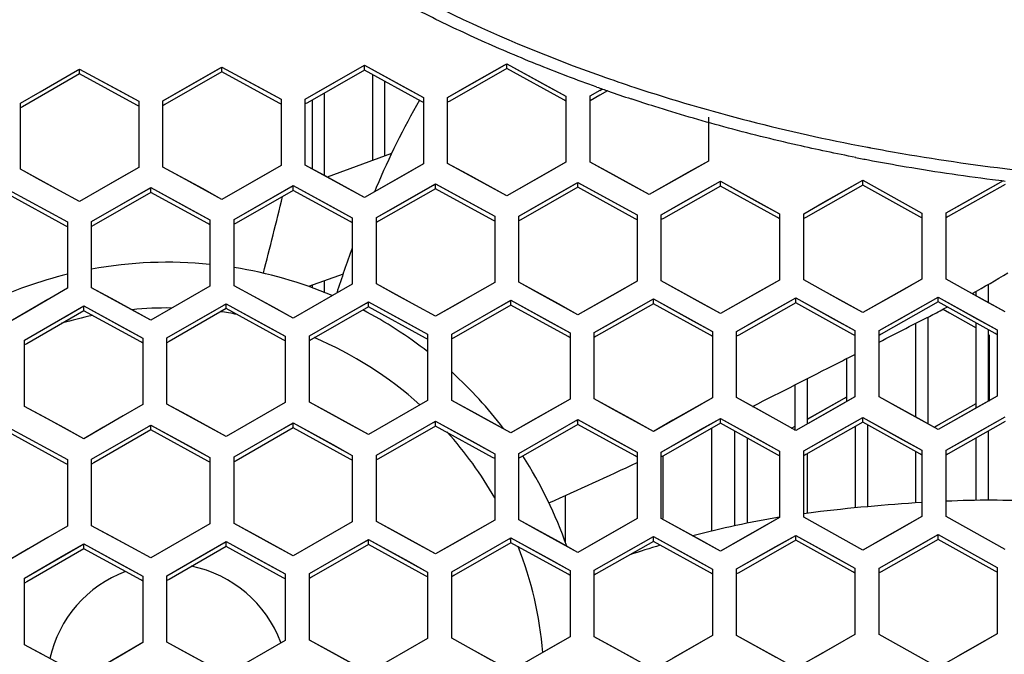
# Model space of a CAD drawing. Header units: millimetres. Extents: x 0 to 420, y 0 to 297.
# Tile 28 of 139: x 109.56 to 117.72, y 109.61 to 114.86. Entities that reach past the tile are written whole.
import ezdxf

# ---------------------------------------------------------------- set-up
doc = ezdxf.new("R2010")
doc.units = ezdxf.units.MM
doc.header["$LTSCALE"] = 23.1
doc.linetypes.add('DASHED', pattern=[0.2, 0.1, -0.1])
doc.layers.get('0').update_dxf_attribs({"linetype": 'CONTINUOUS'})
doc.layers.add('DIM_PILOTEES', color=7, linetype='CONTINUOUS')
doc.layers.add('LAY0001', color=7, linetype='CONTINUOUS')
doc.styles.get("Standard").update_dxf_attribs({"font": 'txt', "width": 0.7})
doc.dimstyles.new('DIMSTYLE_7', dxfattribs={"dimtxt": 2.5, "dimasz": 3.5, "dimexe": 2, "dimexo": 0, "dimtad": 1, "dimdsep": 46, "dimtxsty": 'Standard', "dimblk": '_FILLED', "dimblk1": '_FILLED', "dimblk2": '_FILLED', "dimcen": 0.09, "dimazin": 2, "dimtp": 0.3, "dimtm": 0.3, "dimtfac": 1, "dimtmove": 0, "dimatfit": 2, "dimldrblk": '_FILLED', "dimfxl": 0, "dimtolj": 1, "dimarcsym": 0})

# ---------------------------------------------------------------- blocks, each defined once
blk = doc.blocks.new('_FILLED')
at = {"color": 0, "linetype": 'ByBlock'}
blk.add_solid([(0, 0), (-1, 0.1429), (-1, -0.1429)], dxfattribs=at)
blk = doc.blocks.new('*D14')
at = {"layer": 'DIM_PILOTEES', "color": 2, "linetype": 'Continuous'}
for p, q in [((120.1827, 77.6871), (177.0028, 120.8628)), ((161.5321, 109.1071), (120.1827, 77.6871)), ((78.8334, 46.267), (120.1827, 77.6871))]:
    blk.add_line(p, q, dxfattribs=at)
at = {"layer": 'DIM_PILOTEES', "color": 2, "linetype": 'Continuous', "xscale": 3.5, "yscale": 3.5, "zscale": 3.5}
for p, rotation in [((161.5321, 109.1071), 37.2300217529), ((78.8334, 46.267), 217.2300217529)]:
    blk.add_blockref('_FILLED', p, dxfattribs=dict(at, rotation=rotation))
at = {"layer": 'DIM_PILOTEES', "color": 2, "linetype": 'Continuous', "insert": (166.7709, 117.0127), "char_height": 2.5, "width": 15.714286, "attachment_point": 1, "rotation": 37.23002, "line_spacing_factor": 0.9}
blk.add_mtext('{\\ftxt;\\W0.0001;\\H0.0001;\\~}{\\ftxt;\\W0.7857142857;\\H2.5; }{\\ftxt;\\W0.0001;\\H0.0001;\\~}{\\ftxt;\\W0.0001;\\H0.0001;\\~}{\\ftxt;\\W1.3333333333;\\H2.5; }{\\ftxt;\\W0.0001;\\H0.0001;\\~}{\\ftxt;\\W0.0001;\\H0.0001;\\~}{\\ftxt;\\W2.0714285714;\\H2.5; }{\\ftxt;\\W0.0001;\\H0.0001;\\~}', dxfattribs=at)

msp = doc.modelspace()

# ---------------------------------------------------------------- linework, layer by layer
at = {"color": 7, "linetype": 'Continuous'}
for p, q in [((111.2163, 114.4621), (111.2337, 114.472)), ((111.2163, 114.4621), (111.2337, 114.472)), ((111.2337, 114.4317), (111.2337, 114.472)), ((111.2337, 114.472), (111.5609, 114.2935)), ((112.0866, 114.3002), (112.3964, 114.477)), ((112.3964, 114.477), (112.4137, 114.4869)), ((112.3964, 114.477), (112.4137, 114.4869)), ((112.4137, 114.4466), (112.4137, 114.4869)), ((112.4137, 114.4869), (112.7409, 114.3078)), ((113.2666, 114.3135), (113.5764, 114.4897)), ((113.5764, 114.4897), (113.5937, 114.4996)), ((113.5937, 114.4593), (113.5937, 114.4996)), ((113.5937, 114.4996), (113.9209, 114.32)), ((110.0537, 114.4147), (109.5812, 114.1429)), ((109.7266, 114.267), (110.0363, 114.445)), ((110.0363, 114.445), (110.0537, 114.455)), ((110.0363, 114.445), (110.0537, 114.455)), ((110.0537, 114.4147), (110.0537, 114.455)), ((110.0537, 114.455), (110.3809, 114.277)), ((110.5268, 114.1572), (110.0537, 114.4147)), ((111.2337, 114.4317), (110.7611, 114.1609)), ((110.9066, 114.2847), (111.2163, 114.4621)), ((111.7067, 114.1735), (111.2337, 114.4317)), ((112.4137, 114.4466), (111.9411, 114.1767)), ((112.8867, 114.1876), (112.4137, 114.4466)), ((112.4844, 113.698), (112.4844, 114.4079)), ((113.5937, 114.4593), (113.1211, 114.1904)), ((114.0667, 114.1996), (113.5937, 114.4593)), ((112.5844, 113.7344), (112.5844, 114.3532)), ((112.7409, 114.3078), (112.9037, 114.2186)), ((113.1037, 114.2208), (113.2666, 114.3135)), ((113.9209, 114.32), (114.0837, 114.2305)), ((109.5637, 114.1732), (109.7266, 114.267)), ((110.3809, 114.277), (110.5437, 114.1883)), ((110.7437, 114.1912), (110.9066, 114.2847)), ((111.5609, 114.2935), (111.7237, 114.2046)), ((111.9237, 114.2071), (112.0866, 114.3002)), ((112.0844, 113.5711), (112.0844, 114.2586)), ((114.0837, 114.2305), (114.0837, 113.6828)), ((114.2837, 114.2323), (114.3872, 114.291)), ((114.3651, 114.2383), (114.2837, 114.1921)), ((114.3651, 114.2383), (114.2837, 114.1921)), ((114.2837, 113.6846), (114.2837, 114.2323)), ((114.3651, 114.2785), (114.3872, 114.291)), ((114.4292, 114.2746), (114.3651, 114.2383)), ((109.5637, 113.6246), (109.5637, 114.1732)), ((109.5812, 114.1429), (109.5637, 114.1328)), ((109.5812, 114.1429), (109.5637, 114.1328)), ((110.5437, 114.148), (110.5268, 114.1572)), ((110.5437, 114.148), (110.5268, 114.1572)), ((110.5437, 114.1883), (110.5437, 113.64)), ((110.7437, 113.6429), (110.7437, 114.1912)), ((110.7611, 114.1609), (110.7437, 114.1509)), ((110.7611, 114.1609), (110.7437, 114.1509)), ((111.7237, 114.1642), (111.7067, 114.1735)), ((111.7237, 114.1642), (111.7067, 114.1735)), ((111.7237, 114.2046), (111.7237, 113.6564)), ((111.9237, 113.659), (111.9237, 114.2071)), ((111.9411, 114.1767), (111.9237, 114.1668)), ((111.9411, 114.1767), (111.9237, 114.1668)), ((111.9844, 113.6258), (111.9844, 114.2014)), ((112.9037, 114.1783), (112.8867, 114.1876)), ((112.9037, 114.1783), (112.8867, 114.1876)), ((112.9037, 114.2186), (112.9037, 113.6707)), ((113.1037, 113.6729), (113.1037, 114.2208)), ((113.1211, 114.1904), (113.1037, 114.1805)), ((113.1211, 114.1904), (113.1037, 114.1805)), ((114.0837, 114.1903), (114.0667, 114.1996)), ((114.0837, 114.1903), (114.0667, 114.1996)), ((115.2637, 114.0579), (115.2637, 113.6927)), ((112.6389, 113.7543), (112.1049, 113.5599)), ((116.5684, 113.8104), (116.6071, 113.8044)), ((116.5685, 113.8103), (116.6068, 113.803)), ((111.7237, 113.6564), (111.56, 113.5626)), ((112.0876, 113.5694), (111.9237, 113.659)), ((112.9037, 113.6707), (112.74, 113.5773)), ((113.2676, 113.583), (113.1037, 113.6729)), ((114.0837, 113.6828), (113.92, 113.5897)), ((114.4476, 113.5945), (114.2837, 113.6846)), ((115.2637, 113.6927), (115.1, 113.5999)), ((109.7276, 113.5355), (109.5637, 113.6246)), ((110.5437, 113.64), (110.2166, 113.4519)), ((110.9076, 113.5536), (110.7437, 113.6429)), ((112.74, 113.5773), (112.4137, 113.3909)), ((113.5937, 113.404), (113.2676, 113.583)), ((113.92, 113.5897), (113.5937, 113.404)), ((114.7737, 113.4149), (114.4476, 113.5945)), ((115.1, 113.5999), (114.7737, 113.4149)), ((110.0537, 113.3581), (109.7276, 113.5355)), ((111.2337, 113.3756), (110.9076, 113.5536)), ((111.56, 113.5626), (111.2337, 113.3756)), ((111.8063, 113.4799), (111.8237, 113.4899)), ((111.8237, 113.4495), (111.8237, 113.4899)), ((111.8237, 113.4899), (112.1509, 113.3109)), ((112.4137, 113.3909), (112.0876, 113.5694)), ((112.6766, 113.3173), (112.9863, 113.4941)), ((112.9863, 113.4941), (113.0037, 113.504)), ((113.0037, 113.4637), (113.0037, 113.504)), ((113.0037, 113.504), (113.3309, 113.3245)), ((113.8566, 113.3299), (114.1664, 113.5061)), ((114.1664, 113.5061), (114.1837, 113.516)), ((114.1664, 113.5061), (114.1837, 113.516)), ((114.1837, 113.4757), (114.1837, 113.516)), ((114.1837, 113.516), (114.5109, 113.3359)), ((115.0366, 113.3404), (115.3637, 113.5258)), ((115.3637, 113.4855), (115.3637, 113.5258)), ((115.3637, 113.5258), (115.6909, 113.3452)), ((116.5437, 113.4931), (116.071, 113.226)), ((116.2166, 113.3486), (116.5437, 113.5334)), ((116.5437, 113.4931), (116.5437, 113.5334)), ((116.5437, 113.5334), (116.8709, 113.3522)), ((117.0166, 113.2311), (116.5437, 113.4931)), ((117.7237, 113.4985), (117.2509, 113.2323)), ((117.3966, 113.3547), (117.7108, 113.5315)), ((109.4637, 113.4549), (109.7909, 113.277)), ((109.9367, 113.1572), (109.4637, 113.4145)), ((110.2166, 113.4519), (110.0537, 113.3581)), ((110.6437, 113.4331), (110.1712, 113.1612)), ((110.48, 113.3794), (110.6262, 113.4635)), ((110.6262, 113.4635), (110.6437, 113.4735)), ((110.6437, 113.4331), (110.6437, 113.4735)), ((110.6437, 113.4735), (110.9709, 113.2951)), ((111.1167, 113.1751), (110.6437, 113.4331)), ((111.3337, 113.209), (111.8063, 113.4799)), ((111.8237, 113.4495), (111.3512, 113.1786)), ((112.2967, 113.1907), (111.8237, 113.4495)), ((113.0037, 113.4637), (112.5311, 113.1937)), ((113.4767, 113.2041), (113.0037, 113.4637)), ((114.1837, 113.4757), (113.7111, 113.2067)), ((114.6567, 113.2153), (114.1837, 113.4757)), ((115.3637, 113.4855), (114.891, 113.2174)), ((115.8367, 113.2243), (115.3637, 113.4855)), ((110.1537, 113.1916), (110.48, 113.3794)), ((113.6937, 113.2372), (113.8566, 113.3299)), ((114.5109, 113.3359), (114.6737, 113.2463)), ((114.8737, 113.2479), (115.0366, 113.3404)), ((115.6909, 113.3452), (115.8537, 113.2552)), ((116.0537, 113.2565), (116.2166, 113.3486)), ((116.8709, 113.3522), (117.0337, 113.262)), ((117.2337, 113.2629), (117.3966, 113.3547)), ((109.7909, 113.277), (109.9537, 113.1884)), ((110.9709, 113.2951), (111.1337, 113.2062)), ((112.1509, 113.3109), (112.3137, 113.2218)), ((112.5137, 113.2242), (112.6766, 113.3173)), ((113.3309, 113.3245), (113.4937, 113.2351)), ((114.6737, 113.2463), (114.6737, 112.6978)), ((114.8737, 112.6995), (114.8737, 113.2479)), ((115.8537, 113.2552), (115.8537, 112.7069)), ((116.0537, 112.7082), (116.0537, 113.2565)), ((117.0337, 113.262), (117.0337, 112.7137)), ((117.2337, 112.7147), (117.2337, 113.2629)), ((109.9537, 113.1884), (109.9537, 112.6391)), ((110.1537, 112.6423), (110.1537, 113.1916)), ((111.1337, 113.1658), (111.1167, 113.1751)), ((111.1337, 113.1658), (111.1167, 113.1751)), ((111.1337, 113.2062), (111.1337, 112.6572)), ((111.3337, 112.66), (111.3337, 113.209)), ((111.3512, 113.1786), (111.3337, 113.1686)), ((112.3137, 113.1814), (112.2967, 113.1907)), ((112.3137, 113.1814), (112.2967, 113.1907)), ((112.3137, 113.2218), (112.3137, 112.6729)), ((112.5137, 112.6754), (112.5137, 113.2242)), ((112.5311, 113.1937), (112.5137, 113.1838)), ((113.4937, 113.1948), (113.4767, 113.2041)), ((113.4937, 113.1948), (113.4767, 113.2041)), ((113.4937, 113.2351), (113.4937, 112.6865)), ((113.6937, 112.6886), (113.6937, 113.2372)), ((113.7111, 113.2067), (113.6937, 113.1968)), ((114.6737, 113.2059), (114.6567, 113.2153)), ((114.6737, 113.2059), (114.6567, 113.2153)), ((114.891, 113.2174), (114.8737, 113.2076)), ((115.8537, 113.2149), (115.8367, 113.2243)), ((115.8537, 113.2149), (115.8367, 113.2243)), ((116.071, 113.226), (116.0537, 113.2162)), ((116.071, 113.226), (116.0537, 113.2162)), ((117.0337, 113.2217), (117.0166, 113.2311)), ((117.2509, 113.2323), (117.2337, 113.2226)), ((109.9537, 113.1479), (109.9367, 113.1572)), ((109.9537, 113.1479), (109.9367, 113.1572)), ((110.1712, 113.1612), (110.1537, 113.1511)), ((110.1712, 113.1612), (110.1537, 113.1511)), ((112.2374, 112.7568), (111.9514, 112.6527)), ((112.3137, 112.6729), (111.9866, 112.4855)), ((112.0844, 112.6015), (112.0844, 112.7011)), ((112.6776, 112.5856), (112.5137, 112.6754)), ((113.4937, 112.6865), (113.33, 112.593)), ((113.8576, 112.5985), (113.6937, 112.6886)), ((114.6737, 112.6978), (114.51, 112.6047)), ((115.0376, 112.6091), (114.8737, 112.6995)), ((115.8537, 112.7069), (115.69, 112.6141)), ((116.2175, 112.6175), (116.0537, 112.7082)), ((117.0337, 112.7137), (116.8699, 112.6213)), ((117.3975, 112.6237), (117.2337, 112.7147)), ((109.9537, 112.6391), (109.6266, 112.4503)), ((110.3176, 112.553), (110.1537, 112.6423)), ((111.1337, 112.6572), (110.8066, 112.469)), ((111.4976, 112.5704), (111.3337, 112.66)), ((111.9844, 112.6419), (111.9844, 112.6647)), ((113.33, 112.593), (113.1666, 112.4997)), ((114.1837, 112.4189), (113.8576, 112.5985)), ((114.51, 112.6047), (114.1837, 112.4189)), ((115.3637, 112.429), (115.0376, 112.6091)), ((115.69, 112.6141), (115.3637, 112.429)), ((116.5437, 112.4369), (116.2175, 112.6175)), ((116.8699, 112.6213), (116.5437, 112.4369)), ((117.7237, 112.4425), (117.3975, 112.6237)), ((117.4844, 112.5755), (117.4844, 112.6147)), ((117.5844, 112.5199), (117.5844, 112.6717)), ((110.6437, 112.3752), (110.3176, 112.553)), ((111.1043, 112.416), (111.268, 112.5101)), ((111.2505, 112.5001), (111.268, 112.5101)), ((111.268, 112.4697), (111.268, 112.5101)), ((111.268, 112.5101), (111.5952, 112.3313)), ((111.8237, 112.392), (111.4976, 112.5704)), ((112.2843, 112.4319), (112.4306, 112.5157)), ((112.4306, 112.5157), (112.448, 112.5257)), ((112.448, 112.4853), (112.448, 112.5257)), ((112.448, 112.5257), (112.7752, 112.3463)), ((113.0037, 112.4066), (112.6776, 112.5856)), ((113.4643, 112.4456), (113.6106, 112.5291)), ((113.6106, 112.5291), (113.628, 112.5391)), ((113.628, 112.4987), (113.628, 112.5391)), ((113.628, 112.5391), (113.9552, 112.3591)), ((114.808, 112.5098), (114.3354, 112.2409)), ((114.4809, 112.3641), (114.808, 112.5502)), ((114.808, 112.5098), (114.808, 112.5502)), ((114.808, 112.5502), (115.1352, 112.3696)), ((115.2809, 112.2488), (114.808, 112.5098)), ((115.988, 112.5187), (115.5153, 112.2507)), ((115.6609, 112.3736), (115.988, 112.559)), ((115.988, 112.5187), (115.988, 112.559)), ((115.988, 112.559), (116.3152, 112.3779)), ((116.4609, 112.2568), (115.988, 112.5187)), ((117.168, 112.5253), (116.6953, 112.2583)), ((116.8409, 112.3809), (117.168, 112.5657)), ((117.168, 112.5253), (117.168, 112.5657)), ((117.168, 112.5657), (117.4952, 112.384)), ((117.6409, 112.2626), (117.168, 112.5253)), ((109.6266, 112.4503), (109.4637, 112.3561)), ((110.088, 112.4518), (109.6156, 112.1789)), ((109.9243, 112.3978), (110.088, 112.4923)), ((110.0705, 112.4822), (110.088, 112.4923)), ((110.088, 112.4518), (110.088, 112.4923)), ((110.088, 112.4923), (110.4152, 112.3139)), ((110.561, 112.1939), (110.088, 112.4518)), ((110.8066, 112.469), (110.6437, 112.3752)), ((111.268, 112.4697), (110.7955, 112.1978)), ((111.741, 112.211), (111.268, 112.4697)), ((111.9866, 112.4855), (111.8237, 112.392)), ((111.958, 112.2449), (112.2843, 112.4319)), ((112.448, 112.4853), (111.9755, 112.2144)), ((112.921, 112.2259), (112.448, 112.4853)), ((113.1666, 112.4997), (113.0037, 112.4066)), ((113.138, 112.2592), (113.4643, 112.4456)), ((113.628, 112.4987), (113.1554, 112.2288)), ((114.1009, 112.2385), (113.628, 112.4987)), ((117.2083, 112.4646), (117.2632, 112.4341)), ((117.2083, 112.4646), (117.2632, 112.4341)), ((117.2632, 112.4341), (117.4844, 112.3112)), ((109.598, 112.2093), (109.9243, 112.3978)), ((110.778, 112.2282), (111.1043, 112.416)), ((113.9552, 112.3591), (114.118, 112.2695)), ((114.318, 112.2714), (114.4809, 112.3641)), ((115.1352, 112.3696), (115.298, 112.2797)), ((115.498, 112.2812), (115.6609, 112.3736)), ((116.3152, 112.3779), (116.478, 112.2877)), ((116.678, 112.2888), (116.8409, 112.3809)), ((116.9844, 111.5697), (116.9844, 112.3493)), ((117.0844, 111.5141), (117.0844, 112.4005)), ((117.4844, 111.6464), (117.4844, 112.3496)), ((117.4952, 112.384), (117.658, 112.2934)), ((110.4152, 112.3139), (110.578, 112.2252)), ((111.5952, 112.3313), (111.758, 112.2422)), ((112.7752, 112.3463), (112.938, 112.257)), ((114.118, 112.2695), (114.118, 111.7201)), ((114.318, 111.7221), (114.318, 112.2714)), ((115.298, 112.2797), (115.298, 111.7305)), ((115.498, 111.7321), (115.498, 112.2812)), ((116.478, 112.2877), (116.478, 111.7386)), ((116.678, 111.7398), (116.678, 112.2888)), ((117.5844, 111.7029), (117.5844, 112.294)), ((117.658, 112.2934), (117.658, 111.7445)), ((109.598, 111.6591), (109.598, 112.2093)), ((110.578, 112.1846), (110.561, 112.1939)), ((110.578, 112.2252), (110.578, 111.6752)), ((110.778, 111.6783), (110.778, 112.2282)), ((110.7955, 112.1978), (110.778, 112.1877)), ((110.7955, 112.1978), (110.778, 112.1877)), ((111.758, 112.2017), (111.741, 112.211)), ((111.758, 112.2017), (111.741, 112.211)), ((111.758, 112.2422), (111.758, 111.6925)), ((111.958, 111.6952), (111.958, 112.2449)), ((111.9755, 112.2144), (111.958, 112.2044)), ((112.938, 112.2165), (112.921, 112.2259)), ((112.938, 112.257), (112.938, 111.7075)), ((113.138, 111.7098), (113.138, 112.2592)), ((113.1554, 112.2288), (113.138, 112.2188)), ((114.118, 112.2291), (114.1009, 112.2385)), ((114.118, 112.2291), (114.1009, 112.2385)), ((114.3354, 112.2409), (114.318, 112.231)), ((114.3354, 112.2409), (114.318, 112.231)), ((115.298, 112.2393), (115.2809, 112.2488)), ((115.298, 112.2393), (115.2809, 112.2488)), ((115.5153, 112.2507), (115.498, 112.2408)), ((116.478, 112.2473), (116.4609, 112.2568)), ((116.478, 112.2473), (116.4609, 112.2568)), ((116.6953, 112.2583), (116.678, 112.2485)), ((117.5894, 112.2528), (117.5894, 111.7038)), ((117.658, 112.2531), (117.6409, 112.2626)), ((117.658, 112.2531), (117.6409, 112.2626)), ((109.6156, 112.1789), (109.598, 112.1687)), ((116.4094, 112.0557), (116.4094, 111.6978)), ((116.0844, 111.5155), (116.0844, 111.8903)), ((115.9844, 111.4608), (115.9844, 111.8394)), ((112.1219, 111.6054), (111.958, 111.6952)), ((112.938, 111.7075), (112.6109, 111.52)), ((113.3018, 111.6197), (113.138, 111.7098)), ((114.118, 111.7201), (113.7909, 111.5334)), ((114.4818, 111.6317), (114.318, 111.7221)), ((115.298, 111.7305), (114.9709, 111.5445)), ((115.6618, 111.6414), (115.498, 111.7321)), ((116.0823, 111.5528), (116.3921, 111.7284)), ((116.478, 111.7386), (116.3143, 111.6459)), ((116.3921, 111.7284), (116.4094, 111.7382)), ((116.3921, 111.7284), (116.4094, 111.7382)), ((116.8418, 111.6489), (116.678, 111.7398)), ((117.658, 111.7445), (117.4942, 111.652)), ((109.7619, 111.5699), (109.598, 111.6591)), ((110.578, 111.6752), (110.2509, 111.4863)), ((110.9419, 111.5888), (110.778, 111.6783)), ((111.758, 111.6925), (111.4309, 111.5043)), ((113.628, 111.4403), (113.3018, 111.6197)), ((114.808, 111.4517), (114.4818, 111.6317)), ((115.988, 111.4608), (115.6618, 111.6414)), ((116.3143, 111.6459), (115.988, 111.4608)), ((117.168, 111.4677), (116.8418, 111.6489)), ((117.4942, 111.652), (117.168, 111.4677)), ((117.2623, 111.5594), (117.4844, 111.6849)), ((110.088, 111.3921), (109.7619, 111.5699)), ((111.268, 111.4105), (110.9419, 111.5888)), ((112.448, 111.4266), (112.1219, 111.6054)), ((112.84, 111.4435), (113.0037, 111.5373)), ((112.9863, 111.5273), (113.0037, 111.5373)), ((113.0037, 111.4968), (113.0037, 111.5373)), ((113.0037, 111.5373), (113.3309, 111.3575)), ((113.7909, 111.5334), (113.628, 111.4403)), ((114.02, 111.4565), (114.1837, 111.5499)), ((114.1663, 111.54), (114.1837, 111.5499)), ((114.1837, 111.5095), (114.1837, 111.5499)), ((114.1837, 111.5499), (114.5109, 111.3695)), ((114.9709, 111.5445), (114.808, 111.4517)), ((115.2, 111.4671), (115.3637, 111.5602)), ((115.3637, 111.5198), (115.3637, 111.5602)), ((115.3637, 111.5602), (115.6909, 111.3792)), ((116.2166, 111.3828), (116.5437, 111.5682)), ((116.5437, 111.5278), (116.5437, 111.5682)), ((116.5437, 111.5682), (116.8709, 111.3866)), ((117.1337, 111.4867), (117.2623, 111.5594)), ((117.7237, 111.5336), (117.251, 111.2665)), ((117.3966, 111.3892), (117.7237, 111.574)), ((109.4637, 111.4856), (109.7909, 111.3074)), ((110.2509, 111.4863), (110.088, 111.3921)), ((110.6437, 111.4646), (110.1713, 111.1916)), ((110.48, 111.4106), (110.6437, 111.5052)), ((110.6262, 111.495), (110.6437, 111.5052)), ((110.6437, 111.4646), (110.6437, 111.5052)), ((110.6437, 111.5052), (110.9709, 111.3264)), ((111.1166, 111.2062), (110.6437, 111.4646)), ((111.4309, 111.5043), (111.268, 111.4105)), ((111.8237, 111.4819), (111.3513, 111.2099)), ((111.66, 111.4282), (111.8062, 111.5123)), ((111.8062, 111.5123), (111.8237, 111.5224)), ((111.8237, 111.4819), (111.8237, 111.5224)), ((111.8237, 111.5224), (112.1509, 111.3431)), ((112.2966, 111.2227), (111.8237, 111.4819)), ((112.6109, 111.52), (112.448, 111.4266)), ((113.0037, 111.4968), (112.5312, 111.2259)), ((113.4766, 111.2368), (113.0037, 111.4968)), ((113.6937, 111.27), (114.02, 111.4565)), ((114.1837, 111.5095), (113.7112, 111.2395)), ((114.6566, 111.2486), (114.1837, 111.5095)), ((114.8737, 111.2814), (115.2, 111.4671)), ((115.3637, 111.5198), (114.8911, 111.2508)), ((115.292, 110.6261), (115.292, 111.479)), ((115.8366, 111.2581), (115.3637, 111.5198)), ((115.4841, 110.6703), (115.4841, 111.4532)), ((115.9537, 111.4798), (115.9844, 111.4972)), ((115.9715, 111.4899), (115.9844, 111.4972)), ((116.5437, 111.5278), (116.0711, 111.2598)), ((116.4844, 110.819), (116.4844, 111.4942)), ((117.0166, 111.2653), (116.5437, 111.5278)), ((116.5844, 110.8283), (116.5844, 111.5053)), ((117.1515, 111.4968), (117.1808, 111.5134)), ((117.5844, 110.8817), (117.5844, 111.4549)), ((109.9367, 111.1874), (109.4637, 111.445)), ((110.1537, 111.2221), (110.48, 111.4106)), ((111.3337, 111.2404), (111.66, 111.4282)), ((112.5137, 111.2564), (112.84, 111.4435)), ((114.5109, 111.3695), (114.6737, 111.2796)), ((115.5841, 111.3979), (115.5841, 110.6917)), ((115.6909, 111.3792), (115.8537, 111.289)), ((116.0537, 111.2904), (116.2166, 111.3828)), ((116.8709, 111.3866), (117.0337, 111.2962)), ((117.2337, 111.2971), (117.3966, 111.3892)), ((117.4844, 110.8809), (117.4844, 111.3984)), ((109.7909, 111.3074), (109.9537, 111.2187)), ((110.9709, 111.3264), (111.1337, 111.2374)), ((112.1509, 111.3431), (112.3137, 111.2538)), ((113.3309, 111.3575), (113.4937, 111.2679)), ((115.8537, 111.289), (115.8537, 110.7391)), ((116.0537, 110.7405), (116.0537, 111.2904)), ((117.0337, 111.2962), (117.0337, 110.7463)), ((117.2337, 110.7473), (117.2337, 111.2971)), ((109.9537, 111.2187), (109.9537, 110.6678)), ((110.1537, 110.6712), (110.1537, 111.2221)), ((111.1337, 111.1969), (111.1166, 111.2062)), ((111.1337, 111.1969), (111.1166, 111.2062)), ((111.1337, 111.2374), (111.1337, 110.6868)), ((111.3337, 110.6898), (111.3337, 111.2404)), ((111.3513, 111.2099), (111.3337, 111.1998)), ((112.3137, 111.2133), (112.2966, 111.2227)), ((112.3137, 111.2538), (112.3137, 110.7034)), ((112.5137, 110.706), (112.5137, 111.2564)), ((112.5312, 111.2259), (112.5137, 111.2159)), ((112.5312, 111.2259), (112.5137, 111.2159)), ((113.4937, 111.2274), (113.4766, 111.2368)), ((113.4937, 111.2679), (113.4937, 110.7177)), ((113.6937, 110.7199), (113.6937, 111.27)), ((113.7112, 111.2395), (113.6937, 111.2296)), ((113.7112, 111.2395), (113.6937, 111.2296)), ((114.6737, 111.2392), (114.6566, 111.2486)), ((114.6737, 111.2392), (114.6566, 111.2486)), ((114.6737, 111.2796), (114.6737, 110.7296)), ((114.8737, 110.7314), (114.8737, 111.2814)), ((114.8911, 111.2508), (114.8737, 111.2409)), ((114.8879, 111.249), (114.8879, 110.7314)), ((115.8537, 111.2486), (115.8366, 111.2581)), ((115.8537, 111.2486), (115.8366, 111.2581)), ((116.0711, 111.2598), (116.0537, 111.25)), ((116.0844, 110.7738), (116.0844, 111.2674)), ((116.9844, 110.8594), (116.9844, 111.2832)), ((117.0337, 111.2558), (117.0166, 111.2653)), ((117.251, 111.2665), (117.2337, 111.2567)), ((109.9537, 111.1781), (109.9367, 111.1874)), ((109.9537, 111.1781), (109.9367, 111.1874)), ((110.1713, 111.1916), (110.1537, 111.1815)), ((114.0796, 110.5324), (114.0796, 110.9216)), ((113.4937, 110.7177), (113.1666, 110.5302)), ((113.8575, 110.6296), (113.6937, 110.7199)), ((114.6737, 110.7296), (114.3466, 110.5428)), ((115.0375, 110.6408), (114.8737, 110.7314)), ((115.8537, 110.7391), (115.5266, 110.5531)), ((116.2175, 110.6496), (116.0537, 110.7405)), ((117.0337, 110.7463), (116.7066, 110.561)), ((117.3975, 110.6562), (117.2337, 110.7473)), ((109.9537, 110.6678), (109.6267, 110.4781)), ((110.3176, 110.5818), (110.1537, 110.6712)), ((111.1337, 110.6868), (110.8067, 110.4979)), ((111.4976, 110.6001), (111.3337, 110.6898)), ((112.3137, 110.7034), (111.9866, 110.5152)), ((112.6776, 110.616), (112.5137, 110.706)), ((115.3637, 110.4603), (115.0375, 110.6408)), ((116.5437, 110.4685), (116.2175, 110.6496)), ((117.7237, 110.4744), (117.3975, 110.6562)), ((110.6437, 110.4037), (110.3176, 110.5818)), ((111.8237, 110.4214), (111.4976, 110.6001)), ((112.4305, 110.5458), (112.448, 110.5559)), ((112.448, 110.5153), (112.448, 110.5559)), ((112.448, 110.5559), (112.7752, 110.3761)), ((113.0037, 110.4367), (112.6776, 110.616)), ((113.4643, 110.4761), (113.628, 110.5699)), ((113.6105, 110.5599), (113.628, 110.5699)), ((113.628, 110.5294), (113.628, 110.5699)), ((113.628, 110.5699), (113.9552, 110.3896)), ((114.1837, 110.4497), (113.8575, 110.6296)), ((114.6443, 110.4881), (114.808, 110.5816)), ((114.808, 110.5411), (114.808, 110.5816)), ((114.808, 110.5816), (115.1352, 110.4007)), ((115.5266, 110.5531), (115.3637, 110.4603)), ((115.8243, 110.4978), (115.988, 110.5909)), ((115.988, 110.5504), (115.988, 110.5909)), ((115.988, 110.5909), (116.3151, 110.4094)), ((116.7066, 110.561), (116.5437, 110.4685)), ((117.168, 110.5574), (116.6954, 110.2895)), ((117.0043, 110.5051), (117.168, 110.5979)), ((117.168, 110.5574), (117.168, 110.5979)), ((117.168, 110.5979), (117.4951, 110.4157)), ((117.6408, 110.2941), (117.168, 110.5574)), ((109.6267, 110.4781), (109.4637, 110.3836)), ((110.088, 110.48), (109.6157, 110.206)), ((109.9243, 110.4258), (110.088, 110.5207)), ((110.0704, 110.5104), (110.088, 110.5207)), ((110.088, 110.48), (110.088, 110.5207)), ((110.088, 110.5207), (110.4152, 110.3421)), ((110.5609, 110.2218), (110.088, 110.48)), ((110.8067, 110.4979), (110.6437, 110.4037)), ((111.268, 110.4989), (110.7956, 110.2259)), ((111.1043, 110.4449), (111.268, 110.5394)), ((111.2504, 110.5293), (111.268, 110.5394)), ((111.268, 110.4989), (111.268, 110.5394)), ((111.268, 110.5394), (111.5952, 110.3603)), ((111.7409, 110.2398), (111.268, 110.4989)), ((111.9866, 110.5152), (111.8237, 110.4214)), ((112.448, 110.5153), (111.9756, 110.2434)), ((112.2843, 110.4617), (112.4305, 110.5458)), ((112.9209, 110.2555), (112.448, 110.5153)), ((113.1666, 110.5302), (113.0037, 110.4367)), ((113.138, 110.289), (113.4643, 110.4761)), ((113.628, 110.5294), (113.1555, 110.2585)), ((114.1009, 110.2687), (113.628, 110.5294)), ((114.3466, 110.5428), (114.1837, 110.4497)), ((114.318, 110.3017), (114.6443, 110.4881)), ((114.808, 110.5411), (114.3355, 110.2712)), ((115.2809, 110.2795), (114.808, 110.5411)), ((115.498, 110.3121), (115.8243, 110.4978)), ((115.988, 110.5504), (115.5154, 110.2815)), ((116.4608, 110.288), (115.988, 110.5504)), ((116.678, 110.3201), (117.0043, 110.5051)), ((109.598, 110.2364), (109.9243, 110.4258)), ((110.778, 110.2563), (111.1043, 110.4449)), ((111.958, 110.2739), (112.2843, 110.4617)), ((113.9552, 110.3896), (114.118, 110.2997)), ((115.1352, 110.4007), (115.298, 110.3105)), ((116.3151, 110.4094), (116.478, 110.3189)), ((117.4951, 110.4157), (117.658, 110.325)), ((110.4152, 110.3421), (110.578, 110.2531)), ((111.5952, 110.3603), (111.758, 110.2711)), ((112.7752, 110.3761), (112.938, 110.2866)), ((115.298, 110.3105), (115.298, 109.7598)), ((115.498, 109.7614), (115.498, 110.3121)), ((116.478, 110.3189), (116.478, 109.7683)), ((116.678, 109.7695), (116.678, 110.3201)), ((117.658, 110.325), (117.658, 109.7744)), ((109.598, 109.6847), (109.598, 110.2364)), ((110.578, 110.2531), (110.578, 109.7016)), ((110.778, 109.7048), (110.778, 110.2563)), ((110.7956, 110.2259), (110.778, 110.2157)), ((110.7956, 110.2259), (110.778, 110.2157)), ((111.758, 110.2305), (111.7409, 110.2398)), ((111.758, 110.2305), (111.7409, 110.2398)), ((111.758, 110.2711), (111.758, 109.7198)), ((111.958, 109.7226), (111.958, 110.2739)), ((111.9756, 110.2434), (111.958, 110.2333)), ((112.938, 110.246), (112.9209, 110.2555)), ((112.938, 110.246), (112.9209, 110.2555)), ((112.938, 110.2866), (112.938, 109.7355)), ((113.138, 109.7379), (113.138, 110.289)), ((113.1555, 110.2585), (113.138, 110.2484)), ((113.1555, 110.2585), (113.138, 110.2484)), ((114.118, 110.2592), (114.1009, 110.2687)), ((114.118, 110.2592), (114.1009, 110.2687)), ((114.118, 110.2997), (114.118, 109.7488)), ((114.318, 109.7509), (114.318, 110.3017)), ((114.3355, 110.2712), (114.318, 110.2612)), ((115.298, 110.27), (115.2809, 110.2795)), ((115.298, 110.27), (115.2809, 110.2795)), ((115.5154, 110.2815), (115.498, 110.2716)), ((115.5154, 110.2815), (115.498, 110.2716)), ((116.478, 110.2785), (116.4608, 110.288)), ((116.6954, 110.2895), (116.678, 110.2796)), ((116.6954, 110.2895), (116.678, 110.2796)), ((117.658, 110.2845), (117.6408, 110.2941)), ((117.658, 110.2845), (117.6408, 110.2941)), ((109.6157, 110.206), (109.598, 110.1957)), ((109.6157, 110.206), (109.598, 110.1957)), ((110.578, 110.2125), (110.5609, 110.2218)), ((110.578, 110.2125), (110.5609, 110.2218)), ((113.3018, 109.6477), (113.138, 109.7379)), ((114.118, 109.7488), (113.7909, 109.5614)), ((114.4818, 109.6603), (114.318, 109.7509)), ((115.298, 109.7598), (114.9709, 109.573)), ((115.988, 109.4895), (115.498, 109.7614)), ((116.478, 109.7683), (116.1509, 109.5823)), ((117.168, 109.4967), (116.678, 109.7695)), ((117.658, 109.7744), (117.3309, 109.5891)), ((109.7619, 109.5953), (109.598, 109.6847)), ((110.578, 109.7016), (110.2509, 109.5119)), ((110.9418, 109.6152), (110.778, 109.7048)), ((111.758, 109.7198), (111.4309, 109.5309)), ((112.1218, 109.6327), (111.958, 109.7226)), ((112.938, 109.7355), (112.6109, 109.5473)), ((114.808, 109.4799), (114.4818, 109.6603)), ((111.268, 109.4366), (110.9418, 109.6152)), ((112.448, 109.4535), (112.1218, 109.6327)), ((113.628, 109.4679), (113.3018, 109.6477))]:
    msp.add_line(p, q, dxfattribs=at)
at = {"color": 2, "linetype": 'DASHED'}
msp.add_circle((120.1827, 77.6871), 51.9325, dxfattribs=at)
at = {"color": 7, "linetype": 'Continuous'}
for centre, radius, start, end in [((118.2246, 55.8709), 60, 96.296571, 106.742875), ((118.9174, 127.2008), 13.584, 250.46931, 251.70744), ((118.8909, 127.067), 13.5484, 250.37549, 250.79935), ((118.9541, 127.2493), 13.7413, 250.80034, 251.63677), ((119.1409, 110.6501), 7.2053, 150.50946, 156.9163), ((119.713, 130.2802), 16.7674, 259.32418, 260.24179), ((119.9304, 131.6793), 18.1831, 260.3141, 266.49686), ((119.6641, 129.96), 16.5456, 258.92051, 259.29578), ((119.7057, 130.1806), 16.7701, 259.29622, 260.21445), ((119.8326, 130.9404), 17.5405, 260.22774, 262.74745), ((119.9035, 131.4749), 18.0796, 262.73852, 263.07155), ((122.1112, 109.3841), 10.4342, 156.9163, 157.13506), ((42.7446, 130.3981), 71.055, 345.629957, 346.158626), ((122.1112, 109.3841), 10.4342, 159.88652, 162.05544), ((110.7837, 109.3544), 3.5, 84.25724, 100.3769), ((110.7837, 109.3544), 3.5, 103.7255, 115.31412), ((110.7837, 109.3544), 3.5, 67.08914, 80.9544), ((112.3895, 121.6616), 10.3831, 299.16457, 301.04979), ((110.7837, 109.3544), 3.1209, 89.42028, 95.43502), ((110.7837, 109.3544), 3.1209, 79.40808, 81.96282), ((110.7837, 109.3544), 3.5, 51.9703, 62.50598), ((112.3895, 121.6616), 10.3831, 297.12054, 297.8736), ((110.7837, 109.3544), 3.1209, 101.46788, 106.35271), ((-59.0603, 456.408), 386.4817, 297.046471, 297.120538), ((110.7837, 109.3544), 3.1209, 47.94919, 67.10168), ((-101.3793, 539.4976), 479.7275, 296.895106, 296.990526), ((-59.0603, 456.408), 386.4817, 296.990526, 297.013197), ((110.7837, 109.3544), 3.5, 37.34147, 47.68845), ((110.7837, 109.3544), 3.1209, 29.71398, 42.13127), ((110.7837, 109.3544), 3.5, 19.13547, 32.78575), ((84.8146, 175.6701), 71.055, 294.201386, 294.848813), ((117.5944, 102.9877), 7.894, 87.16861, 92.6194), ((117.9422, 95.9516), 14.9388, 93.48638, 96.9433), ((117.0073, 103.6284), 7.2053, 99.21979, 105.05441), ((117.0073, 103.6284), 7.2053, 96.9433, 97.61065), ((110.7837, 109.3544), 3.1209, 4.88114, 21.51494), ((117.8695, 100.5167), 10.4342, 106.73218, 108.19154), ((110.7837, 109.3544), 1, 20.48203, 78.56534), ((110.7837, 109.3544), 1, 110.43496, 167.52439)]:
    msp.add_arc(centre, radius, start, end, dxfattribs=at)
for points in [[(112.0054, 115.5369), (112.7464, 115.0685), (113.5499, 114.6915), (114.3761, 114.3984)], [(114.6538, 114.3032), (115.2795, 114.0963), (115.9211, 113.934), (116.5685, 113.8103)]]:
    msp.add_open_spline(points, degree=3, dxfattribs=at)
for points, knots in [([(114.3406, 114.3056), (114.321, 114.3126), (114.1309, 114.3809), (113.7793, 114.5162), (113.2972, 114.7254), (112.8384, 114.9481), (112.4004, 115.1849), (112.1109, 115.3584), (111.9658, 115.4503), (111.958, 115.4552)], [0, 0, 0, 0, 0.023561, 0.228575, 0.426281, 0.618159, 0.80558, 0.989581, 1, 1, 1, 1]), ([(116.4846, 113.7227), (116.3231, 113.7544), (115.9572, 113.8317), (115.4012, 113.9701), (114.9438, 114.104), (114.6898, 114.1862), (114.6251, 114.2077)], [0, 0, 0, 0, 0.256681, 0.5834, 0.893616, 1, 1, 1, 1])]:
    msp.add_open_spline(points, degree=3, knots=knots, dxfattribs=at)
at = {"layer": 'LAY0001', "color": 7, "linetype": 'Continuous'}
for p, q in [((110.7437, 114.1912), (111.2337, 114.472)), ((111.2337, 114.472), (111.7237, 114.2046)), ((111.9237, 114.2071), (112.4137, 114.4869)), ((112.4137, 114.4869), (112.9037, 114.2186)), ((113.1037, 114.2208), (113.5937, 114.4996)), ((113.5937, 114.4996), (114.0837, 114.2305)), ((109.5637, 114.1732), (110.0537, 114.455)), ((110.0537, 114.455), (110.5437, 114.1883)), ((114.0837, 114.2305), (114.0837, 113.6828)), ((114.2837, 114.2323), (114.3872, 114.291)), ((114.2837, 113.6846), (114.2837, 114.2323)), ((114.3651, 114.2785), (114.3872, 114.291)), ((109.5637, 113.6246), (109.5637, 114.1732)), ((110.5437, 114.1883), (110.5437, 113.64)), ((110.7437, 113.6429), (110.7437, 114.1912)), ((111.7237, 114.2046), (111.7237, 113.6564)), ((111.9237, 113.659), (111.9237, 114.2071)), ((112.9037, 114.2186), (112.9037, 113.6707)), ((113.1037, 113.6729), (113.1037, 114.2208)), ((115.2637, 114.0579), (115.2637, 113.6927)), ((111.7237, 113.6564), (111.2337, 113.3756)), ((112.2509, 113.48), (111.9237, 113.659)), ((112.9037, 113.6707), (112.4137, 113.3909)), ((113.4309, 113.4934), (113.1037, 113.6729)), ((114.0837, 113.6828), (113.5937, 113.404)), ((114.6109, 113.5046), (114.2837, 113.6846)), ((115.2637, 113.6927), (114.9366, 113.5073)), ((109.8909, 113.4467), (109.5637, 113.6246)), ((110.5437, 113.64), (110.38, 113.5458)), ((111.0709, 113.4644), (110.7437, 113.6429)), ((110.38, 113.5458), (110.0537, 113.3581)), ((111.3337, 113.209), (111.8237, 113.4899)), ((111.8237, 113.4899), (112.3137, 113.2218)), ((112.5137, 113.2242), (113.0037, 113.504)), ((113.0037, 113.504), (113.4937, 113.2351)), ((113.5937, 113.404), (113.4309, 113.4934)), ((113.6937, 113.2372), (114.1837, 113.516)), ((114.1837, 113.516), (114.6737, 113.2463)), ((114.7737, 113.4149), (114.6109, 113.5046)), ((114.9366, 113.5073), (114.7737, 113.4149)), ((114.8737, 113.2479), (115.3637, 113.5258)), ((115.3637, 113.5258), (115.8537, 113.2552)), ((116.0537, 113.2565), (116.5437, 113.5334)), ((116.5437, 113.5334), (117.0337, 113.262)), ((117.2337, 113.2629), (117.7108, 113.5315)), ((109.4637, 113.4549), (109.9537, 113.1884)), ((110.0537, 113.3581), (109.8909, 113.4467)), ((110.1537, 113.1916), (110.6437, 113.4735)), ((110.6437, 113.4735), (111.1337, 113.2062)), ((111.2337, 113.3756), (111.0709, 113.4644)), ((112.4137, 113.3909), (112.2509, 113.48)), ((114.6737, 113.2463), (114.6737, 112.6978)), ((114.8737, 112.6995), (114.8737, 113.2479)), ((115.8537, 113.2552), (115.8537, 112.7069)), ((116.0537, 112.7082), (116.0537, 113.2565)), ((117.0337, 113.262), (117.0337, 112.7137)), ((117.2337, 112.7147), (117.2337, 113.2629)), ((109.9537, 113.1884), (109.9537, 112.6391)), ((110.1537, 112.6423), (110.1537, 113.1916)), ((111.1337, 113.2062), (111.1337, 112.6572)), ((111.3337, 112.66), (111.3337, 113.209)), ((112.3137, 113.2218), (112.3137, 112.6729)), ((112.5137, 112.6754), (112.5137, 113.2242)), ((113.4937, 113.2351), (113.4937, 112.6865)), ((113.6937, 112.6886), (113.6937, 113.2372)), ((112.3137, 112.6729), (112.15, 112.5791)), ((112.8409, 112.496), (112.5137, 112.6754)), ((113.4937, 112.6865), (113.0037, 112.4066)), ((114.0209, 112.5086), (113.6937, 112.6886)), ((114.6737, 112.6978), (114.1837, 112.4189)), ((115.2009, 112.519), (114.8737, 112.6995)), ((115.8537, 112.7069), (115.3637, 112.429)), ((116.3809, 112.5271), (116.0537, 112.7082)), ((117.0337, 112.7137), (116.5437, 112.4369)), ((117.5609, 112.533), (117.2337, 112.7147)), ((109.9537, 112.6391), (109.79, 112.5446)), ((110.4809, 112.464), (110.1537, 112.6423)), ((111.1337, 112.6572), (110.97, 112.563)), ((111.6609, 112.4811), (111.3337, 112.66)), ((109.79, 112.5446), (109.4637, 112.3561)), ((110.97, 112.563), (110.6437, 112.3752)), ((110.778, 112.2282), (111.268, 112.5101)), ((111.268, 112.5101), (111.758, 112.2422)), ((112.15, 112.5791), (111.8237, 112.392)), ((111.958, 112.2449), (112.448, 112.5257)), ((112.448, 112.5257), (112.938, 112.257)), ((113.138, 112.2592), (113.628, 112.5391)), ((113.628, 112.5391), (114.118, 112.2695)), ((114.318, 112.2714), (114.808, 112.5502)), ((114.808, 112.5502), (115.298, 112.2797)), ((115.3637, 112.429), (115.2009, 112.519)), ((115.498, 112.2812), (115.988, 112.559)), ((115.988, 112.559), (116.478, 112.2877)), ((116.5437, 112.4369), (116.3809, 112.5271)), ((116.678, 112.2888), (117.168, 112.5657)), ((117.168, 112.5657), (117.658, 112.2934)), ((117.7237, 112.4425), (117.5609, 112.533)), ((109.598, 112.2093), (110.088, 112.4923)), ((110.088, 112.4923), (110.578, 112.2252)), ((110.6437, 112.3752), (110.4809, 112.464)), ((111.8237, 112.392), (111.6609, 112.4811)), ((113.0037, 112.4066), (112.8409, 112.496)), ((114.1837, 112.4189), (114.0209, 112.5086)), ((114.118, 112.2695), (114.118, 111.7201)), ((114.318, 111.7221), (114.318, 112.2714)), ((115.298, 112.2797), (115.298, 111.7305)), ((115.498, 111.7321), (115.498, 112.2812)), ((116.478, 112.2877), (116.478, 111.7386)), ((116.678, 111.7398), (116.678, 112.2888)), ((117.658, 112.2934), (117.658, 111.7445)), ((109.598, 111.6591), (109.598, 112.2093)), ((110.578, 112.2252), (110.578, 111.6752)), ((110.778, 111.6783), (110.778, 112.2282)), ((111.758, 112.2422), (111.758, 111.6925)), ((111.958, 111.6952), (111.958, 112.2449)), ((112.938, 112.257), (112.938, 111.7075)), ((113.138, 111.7098), (113.138, 112.2592)), ((112.2852, 111.5159), (111.958, 111.6952)), ((112.938, 111.7075), (112.7743, 111.6137)), ((113.4652, 111.5299), (113.138, 111.7098)), ((114.118, 111.7201), (113.9543, 111.6267)), ((114.6452, 111.5416), (114.318, 111.7221)), ((115.298, 111.7305), (115.1343, 111.6374)), ((115.8252, 111.551), (115.498, 111.7321)), ((116.478, 111.7386), (115.988, 111.4608)), ((116.0844, 111.554), (116.3921, 111.7284)), ((116.3921, 111.7284), (116.4094, 111.7382)), ((116.3921, 111.7284), (116.4094, 111.7382)), ((117.0052, 111.5582), (116.678, 111.7398)), ((117.658, 111.7445), (117.168, 111.4677)), ((109.9252, 111.4809), (109.598, 111.6591)), ((110.578, 111.6752), (110.4143, 111.5807)), ((111.1052, 111.4995), (110.778, 111.6783)), ((111.758, 111.6925), (111.5943, 111.5983)), ((112.7743, 111.6137), (112.448, 111.4266)), ((113.9543, 111.6267), (113.628, 111.4403)), ((115.1343, 111.6374), (114.808, 111.4517)), ((117.2623, 111.5594), (117.4844, 111.6849)), ((110.4143, 111.5807), (110.088, 111.3921)), ((111.5943, 111.5983), (111.268, 111.4105)), ((112.5137, 111.2564), (113.0037, 111.5373)), ((113.0037, 111.5373), (113.4937, 111.2679)), ((113.6937, 111.27), (114.1837, 111.5499)), ((114.1837, 111.5499), (114.6737, 111.2796)), ((114.808, 111.4517), (114.6452, 111.5416)), ((114.8737, 111.2814), (115.3637, 111.5602)), ((115.3637, 111.5602), (115.8537, 111.289)), ((115.988, 111.4608), (115.8252, 111.551)), ((116.0537, 111.2904), (116.5437, 111.5682)), ((116.5437, 111.5682), (117.0337, 111.2962)), ((117.168, 111.4677), (117.0052, 111.5582)), ((117.1337, 111.4867), (117.2623, 111.5594)), ((117.2337, 111.2971), (117.7237, 111.574)), ((109.4637, 111.4856), (109.9537, 111.2187)), ((110.088, 111.3921), (109.9252, 111.4809)), ((110.1537, 111.2221), (110.6437, 111.5052)), ((110.6437, 111.5052), (111.1337, 111.2374)), ((111.268, 111.4105), (111.1052, 111.4995)), ((111.3337, 111.2404), (111.8237, 111.5224)), ((111.8237, 111.5224), (112.3137, 111.2538)), ((112.448, 111.4266), (112.2852, 111.5159)), ((113.628, 111.4403), (113.4652, 111.5299)), ((115.9537, 111.4798), (115.9844, 111.4972)), ((115.9537, 111.4798), (115.9844, 111.4972)), ((117.1337, 111.4867), (117.1808, 111.5134)), ((115.8537, 111.289), (115.8537, 110.7391)), ((116.0537, 110.7405), (116.0537, 111.2904)), ((117.0337, 111.2962), (117.0337, 110.7463)), ((117.2337, 110.7473), (117.2337, 111.2971)), ((109.9537, 111.2187), (109.9537, 110.6678)), ((110.1537, 110.6712), (110.1537, 111.2221)), ((111.1337, 111.2374), (111.1337, 110.6868)), ((111.3337, 110.6898), (111.3337, 111.2404)), ((112.3137, 111.2538), (112.3137, 110.7034)), ((112.5137, 110.706), (112.5137, 111.2564)), ((113.4937, 111.2679), (113.4937, 110.7177)), ((113.6937, 110.7199), (113.6937, 111.27)), ((114.6737, 111.2796), (114.6737, 110.7296)), ((114.8737, 110.7314), (114.8737, 111.2814)), ((113.4937, 110.7177), (113.33, 110.6239)), ((114.0209, 110.5395), (113.6937, 110.7199)), ((114.6737, 110.7296), (114.51, 110.6361)), ((115.2009, 110.5504), (114.8737, 110.7314)), ((115.8537, 110.7391), (115.69, 110.646)), ((116.3809, 110.559), (116.0537, 110.7405)), ((117.0337, 110.7463), (116.87, 110.6536)), ((117.5609, 110.5652), (117.2337, 110.7473)), ((109.9537, 110.6678), (109.79, 110.5729)), ((110.4809, 110.4926), (110.1537, 110.6712)), ((111.1337, 110.6868), (110.97, 110.5923)), ((111.6609, 110.5106), (111.3337, 110.6898)), ((112.3137, 110.7034), (112.15, 110.6092)), ((112.8409, 110.5263), (112.5137, 110.706)), ((114.51, 110.6361), (114.1837, 110.4497)), ((115.69, 110.646), (115.3637, 110.4603)), ((116.87, 110.6536), (116.5437, 110.4685)), ((109.79, 110.5729), (109.4637, 110.3836)), ((110.97, 110.5923), (110.6437, 110.4037)), ((112.15, 110.6092), (111.8237, 110.4214)), ((111.958, 110.2739), (112.448, 110.5559)), ((112.448, 110.5559), (112.938, 110.2866)), ((113.33, 110.6239), (113.0037, 110.4367)), ((113.138, 110.289), (113.628, 110.5699)), ((113.628, 110.5699), (114.118, 110.2997)), ((114.318, 110.3017), (114.808, 110.5816)), ((114.808, 110.5816), (115.298, 110.3105)), ((115.498, 110.3121), (115.988, 110.5909)), ((115.988, 110.5909), (116.478, 110.3189)), ((116.5437, 110.4685), (116.3809, 110.559)), ((116.678, 110.3201), (117.168, 110.5979)), ((117.168, 110.5979), (117.658, 110.325)), ((117.7237, 110.4744), (117.5609, 110.5652)), ((109.598, 110.2364), (110.088, 110.5207)), ((110.088, 110.5207), (110.578, 110.2531)), ((110.6437, 110.4037), (110.4809, 110.4926)), ((110.778, 110.2563), (111.268, 110.5394)), ((111.268, 110.5394), (111.758, 110.2711)), ((111.8237, 110.4214), (111.6609, 110.5106)), ((113.0037, 110.4367), (112.8409, 110.5263)), ((114.1837, 110.4497), (114.0209, 110.5395)), ((115.3637, 110.4603), (115.2009, 110.5504)), ((115.298, 110.3105), (115.298, 109.7598)), ((115.498, 109.7614), (115.498, 110.3121)), ((116.478, 110.3189), (116.478, 109.7683)), ((116.678, 109.7695), (116.678, 110.3201)), ((117.658, 110.325), (117.658, 109.7744)), ((109.598, 109.6847), (109.598, 110.2364)), ((110.578, 110.2531), (110.578, 109.7016)), ((110.778, 109.7048), (110.778, 110.2563)), ((111.758, 110.2711), (111.758, 109.7198)), ((111.958, 109.7226), (111.958, 110.2739)), ((112.938, 110.2866), (112.938, 109.7355)), ((113.138, 109.7379), (113.138, 110.289)), ((114.118, 110.2997), (114.118, 109.7488)), ((114.318, 109.7509), (114.318, 110.3017)), ((113.4652, 109.5577), (113.138, 109.7379)), ((114.118, 109.7488), (113.9543, 109.655)), ((114.6451, 109.57), (114.318, 109.7509)), ((115.298, 109.7598), (115.1343, 109.6663)), ((115.8251, 109.5799), (115.498, 109.7614)), ((116.478, 109.7683), (116.3143, 109.6752)), ((117.0051, 109.5874), (116.678, 109.7695)), ((117.658, 109.7744), (117.4943, 109.6817)), ((109.9252, 109.5062), (109.598, 109.6847)), ((110.578, 109.7016), (110.4143, 109.6067)), ((111.1052, 109.5258), (110.778, 109.7048)), ((111.758, 109.7198), (111.5943, 109.6252)), ((112.2852, 109.543), (111.958, 109.7226)), ((112.938, 109.7355), (112.7743, 109.6413)), ((113.9543, 109.655), (113.628, 109.4679)), ((115.1343, 109.6663), (114.808, 109.4799)), ((116.3143, 109.6752), (115.988, 109.4895)), ((117.4943, 109.6817), (117.168, 109.4967)), ((110.4143, 109.6067), (110.088, 109.4173)), ((111.5943, 109.6252), (111.268, 109.4366)), ((112.7743, 109.6413), (112.448, 109.4535))]:
    msp.add_line(p, q, dxfattribs=at)

# ---------------------------------------------------------------- dimensions: what is measured, and where the dimension line sits
at = {"layer": 'DIM_PILOTEES', "color": 2, "linetype": 'Continuous'}
dim = msp.add_diameter_dim_2p(p1=(161.5321, 109.1071), p2=(78.8334, 46.267), text='{\\ftxt;\\W0.0001;\\H0.0001;\\~}{\\ftxt;\\W0.7857142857;\\H2.5; }{\\ftxt;\\W0.0001;\\H0.0001;\\~}{\\ftxt;\\W0.0001;\\H0.0001;\\~}{\\ftxt;\\W1.3333333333;\\H2.5; }{\\ftxt;\\W0.0001;\\H0.0001;\\~}{\\ftxt;\\W0.0001;\\H0.0001;\\~}{\\ftxt;\\W2.0714285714;\\H2.5; }{\\ftxt;\\W0.0001;\\H0.0001;\\~}', dimstyle='DIMSTYLE_7', override={"dimpost": '<>'}, dxfattribs=at)
dim.commit()
dim.dimension.update_dxf_attribs({"geometry": '*D14', "text_midpoint": (172.5015, 118.2274), "dimtype": 163})

doc.saveas('drawing.dxf')
